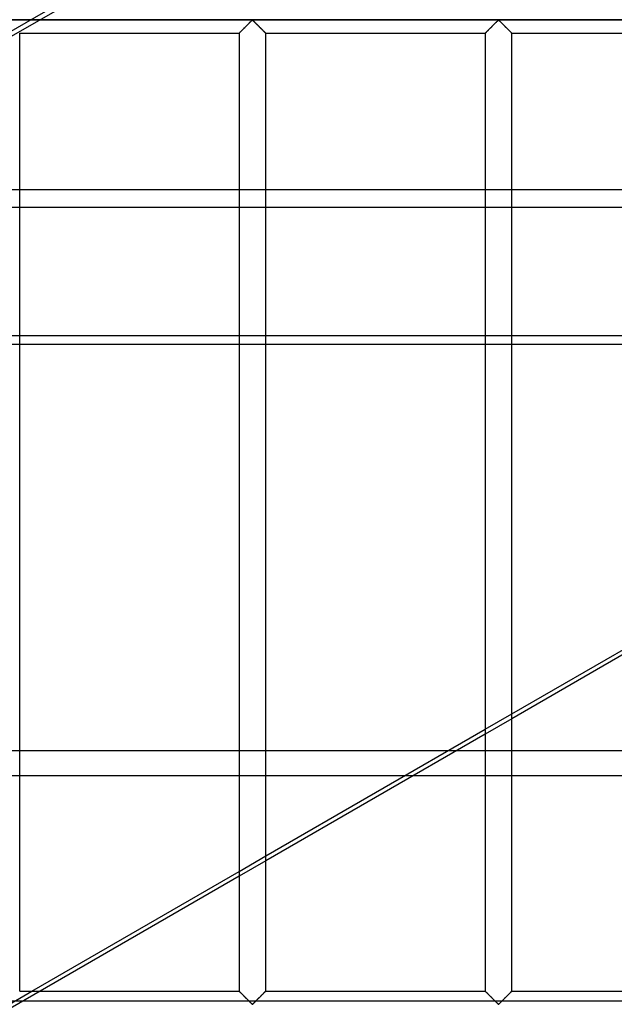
# Model space of a CAD drawing. Header units: millimetres. Extents: x -572 to 572, y -572 to 572.
# Tile 13 of 59: x -319 to -208, y -276 to -92. Entities that reach past the tile are written whole.
import ezdxf

# ---------------------------------------------------------------- set-up
doc = ezdxf.new("R2010")
doc.units = ezdxf.units.MM
doc.layers.add('MAIN-1', color=7, linetype='Continuous')
doc.layers.add('MAIN-2', color=7, linetype='Continuous')

msp = doc.modelspace()

# ---------------------------------------------------------------- linework, layer by layer
at = {"layer": 'MAIN-1'}
for p, q in [((551.25, -91.88), (-551.25, -91.88)), ((-277.52, -93.77), (-277.41, -93.66)), ((-277.41, -93.66), (-277.3, -93.55)), ((-277.3, -93.55), (-277.19, -93.44)), ((-277.19, -93.44), (-277.07, -93.33)), ((-277.07, -93.33), (-276.96, -93.21)), ((-276.96, -93.21), (-276.84, -93.09)), ((-276.84, -93.09), (-276.72, -92.97)), ((-276.72, -92.97), (-276.6, -92.85)), ((-276.6, -92.85), (-276.48, -92.73)), ((-276.48, -92.73), (-276.36, -92.62)), ((-276.36, -92.62), (-276.25, -92.5)), ((-276.25, -92.5), (-276.14, -92.39)), ((-276.14, -92.39), (-276.03, -92.29)), ((-276.03, -92.29), (-275.93, -92.19)), ((-275.93, -92.19), (-275.83, -92.09)), ((-275.83, -92.09), (-275.74, -92.01)), ((-275.74, -92.01), (-275.63, -91.95)), ((-275.63, -91.95), (-275.55, -91.98)), ((-275.55, -91.98), (-275.5, -92.02)), ((-275.5, -92.02), (-275.44, -92.07)), ((-275.44, -92.07), (-275.39, -92.12)), ((-275.39, -92.12), (-275.33, -92.17)), ((-275.33, -92.17), (-275.28, -92.23)), ((-275.28, -92.23), (-275.22, -92.29)), ((-275.22, -92.29), (-275.16, -92.35)), ((-275.16, -92.35), (-275.09, -92.41)), ((-275.09, -92.41), (-275.03, -92.47)), ((-275.03, -92.47), (-274.97, -92.54)), ((-274.97, -92.54), (-274.9, -92.6)), ((-274.9, -92.6), (-274.83, -92.67)), ((-274.83, -92.67), (-274.77, -92.74)), ((-274.77, -92.74), (-274.7, -92.8)), ((-274.7, -92.8), (-274.63, -92.87)), ((-274.63, -92.87), (-274.56, -92.94)), ((-274.56, -92.94), (-274.49, -93.01)), ((-274.49, -93.01), (-274.42, -93.08)), ((-274.42, -93.08), (-274.35, -93.15)), ((-274.35, -93.15), (-274.29, -93.22)), ((-274.29, -93.22), (-274.22, -93.28)), ((-274.22, -93.28), (-274.15, -93.35)), ((-274.15, -93.35), (-274.08, -93.42)), ((-274.08, -93.42), (-274.02, -93.48)), ((-274.02, -93.48), (-273.95, -93.55)), ((-273.95, -93.55), (-273.89, -93.61)), ((-273.89, -93.61), (-273.83, -93.67)), ((-273.83, -93.67), (-273.77, -93.73)), ((-231.58, -93.77), (-231.47, -93.66)), ((-231.47, -93.66), (-231.37, -93.55)), ((-231.37, -93.55), (-231.25, -93.44)), ((-231.25, -93.44), (-231.14, -93.33)), ((-231.14, -93.33), (-231.02, -93.21)), ((-231.02, -93.21), (-230.9, -93.09)), ((-230.9, -93.09), (-230.78, -92.97)), ((-230.78, -92.97), (-230.66, -92.85)), ((-230.66, -92.85), (-230.54, -92.73)), ((-230.54, -92.73), (-230.42, -92.62)), ((-230.42, -92.62), (-230.31, -92.5)), ((-230.31, -92.5), (-230.2, -92.39)), ((-230.2, -92.39), (-230.09, -92.29)), ((-230.09, -92.29), (-229.99, -92.19)), ((-229.99, -92.19), (-229.89, -92.09)), ((-229.89, -92.09), (-229.8, -92.01)), ((-229.8, -92.01), (-229.69, -91.95)), ((-229.69, -91.95), (-229.61, -91.98)), ((-229.61, -91.98), (-229.56, -92.02)), ((-229.56, -92.02), (-229.51, -92.07)), ((-229.51, -92.07), (-229.45, -92.12)), ((-229.45, -92.12), (-229.4, -92.17)), ((-229.4, -92.17), (-229.34, -92.23)), ((-229.34, -92.23), (-229.28, -92.29)), ((-229.28, -92.29), (-229.22, -92.35)), ((-229.22, -92.35), (-229.16, -92.41)), ((-229.16, -92.41), (-229.09, -92.47)), ((-229.09, -92.47), (-229.03, -92.54)), ((-229.03, -92.54), (-228.96, -92.6)), ((-228.96, -92.6), (-228.9, -92.67)), ((-228.9, -92.67), (-228.83, -92.74)), ((-228.83, -92.74), (-228.76, -92.8)), ((-228.76, -92.8), (-228.69, -92.87)), ((-228.69, -92.87), (-228.62, -92.94)), ((-228.62, -92.94), (-228.56, -93.01)), ((-228.56, -93.01), (-228.49, -93.08)), ((-228.49, -93.08), (-228.42, -93.15)), ((-228.42, -93.15), (-228.35, -93.22)), ((-228.35, -93.22), (-228.28, -93.28)), ((-228.28, -93.28), (-228.21, -93.35)), ((-228.21, -93.35), (-228.15, -93.42)), ((-228.15, -93.42), (-228.08, -93.48)), ((-228.08, -93.48), (-228.02, -93.55)), ((-228.02, -93.55), (-227.95, -93.61)), ((-227.95, -93.61), (-227.89, -93.67)), ((-227.89, -93.67), (-227.83, -93.73)), ((-319.06, -273.13), (-319.06, -94.38)), ((-319.06, -94.38), (-278.12, -94.38)), ((-278.12, -94.37), (-278.1, -94.35)), ((-278.12, -94.38), (-278.12, -94.37)), ((-278.12, -94.38), (-278.12, -273.13)), ((-278.1, -94.35), (-278.06, -94.31)), ((-278.06, -94.31), (-278.02, -94.27)), ((-278.02, -94.27), (-277.96, -94.21)), ((-277.96, -94.21), (-277.89, -94.14)), ((-277.89, -94.14), (-277.8, -94.06)), ((-277.8, -94.06), (-277.72, -93.97)), ((-277.72, -93.97), (-277.62, -93.87)), ((-277.62, -93.87), (-277.52, -93.77)), ((-273.77, -93.73), (-273.71, -93.79)), ((-273.71, -93.79), (-273.65, -93.85)), ((-273.65, -93.85), (-273.59, -93.91)), ((-273.59, -93.91), (-273.54, -93.96)), ((-273.54, -93.96), (-273.49, -94.01)), ((-273.49, -94.01), (-273.44, -94.06)), ((-273.44, -94.06), (-273.39, -94.11)), ((-273.39, -94.11), (-273.35, -94.16)), ((-273.35, -94.16), (-273.31, -94.2)), ((-273.31, -94.2), (-273.27, -94.23)), ((-273.27, -94.23), (-273.24, -94.27)), ((-273.24, -94.27), (-273.21, -94.29)), ((-273.21, -94.29), (-273.18, -94.32)), ((-273.18, -94.32), (-273.16, -94.34)), ((-273.16, -94.34), (-273.15, -94.35)), ((-273.15, -94.35), (-273.14, -94.37)), ((-273.14, -94.37), (-273.13, -94.37)), ((-273.13, -94.37), (-273.13, -94.38)), ((-273.13, -273.13), (-273.13, -94.38)), ((-273.13, -94.38), (-232.19, -94.38)), ((-232.19, -94.38), (-232.18, -94.37)), ((-232.19, -94.38), (-232.19, -273.13)), ((-232.18, -94.37), (-232.16, -94.35)), ((-232.16, -94.35), (-232.12, -94.31)), ((-232.12, -94.31), (-232.08, -94.27)), ((-232.08, -94.27), (-232.02, -94.21)), ((-232.02, -94.21), (-231.95, -94.14)), ((-231.95, -94.14), (-231.87, -94.06)), ((-231.87, -94.06), (-231.78, -93.97)), ((-231.78, -93.97), (-231.68, -93.87)), ((-231.68, -93.87), (-231.58, -93.77)), ((-227.83, -93.73), (-227.77, -93.79)), ((-227.77, -93.79), (-227.71, -93.85)), ((-227.71, -93.85), (-227.66, -93.91)), ((-227.66, -93.91), (-227.6, -93.96)), ((-227.6, -93.96), (-227.55, -94.01)), ((-227.55, -94.01), (-227.5, -94.06)), ((-227.5, -94.06), (-227.45, -94.11)), ((-227.45, -94.11), (-227.41, -94.16)), ((-227.41, -94.16), (-227.37, -94.2)), ((-227.37, -94.2), (-227.33, -94.23)), ((-227.33, -94.23), (-227.3, -94.27)), ((-227.3, -94.27), (-227.27, -94.29)), ((-227.27, -94.29), (-227.25, -94.32)), ((-227.25, -94.32), (-227.22, -94.34)), ((-227.22, -94.34), (-227.21, -94.35)), ((-227.21, -94.35), (-227.2, -94.37)), ((-227.2, -94.37), (-227.19, -94.37)), ((-227.19, -94.37), (-227.19, -94.38)), ((-227.19, -273.13), (-227.19, -94.38)), ((-227.19, -94.38), (-186.25, -94.38)), ((-227.19, -221.38), (-186.25, -197.75)), ((-186.25, -198.65), (-227.19, -222.29)), ((-273.13, -247.91), (-232.19, -224.27)), ((-232.19, -225.17), (-273.13, -248.81)), ((-237.46, -228.22), (-232.19, -228.22)), ((-227.19, -228.22), (-186.25, -228.22)), ((-232.19, -232.98), (-245.7, -232.98)), ((-186.25, -232.98), (-227.19, -232.98)), ((-316.81, -273.13), (-278.12, -250.79)), ((-278.12, -251.7), (-315.24, -273.13)), ((-319.06, -273.13), (-278.12, -273.13)), ((-278.12, -273.13), (-278.12, -273.13)), ((-278.11, -273.13), (-278.12, -273.13)), ((-278.1, -273.15), (-278.11, -273.13)), ((-278.09, -273.16), (-278.1, -273.15)), ((-278.07, -273.18), (-278.09, -273.16)), ((-278.04, -273.21), (-278.07, -273.18)), ((-278.01, -273.23), (-278.04, -273.21)), ((-277.98, -273.27), (-278.01, -273.23)), ((-277.94, -273.3), (-277.98, -273.27)), ((-277.9, -273.34), (-277.94, -273.3)), ((-277.86, -273.39), (-277.9, -273.34)), ((-277.81, -273.44), (-277.86, -273.39)), ((-277.76, -273.49), (-277.81, -273.44)), ((-277.71, -273.54), (-277.76, -273.49)), ((-277.66, -273.59), (-277.71, -273.54)), ((-277.6, -273.65), (-277.66, -273.59)), ((-277.54, -273.71), (-277.6, -273.65)), ((-277.48, -273.77), (-277.54, -273.71)), ((-277.42, -273.83), (-277.48, -273.77)), ((-273.73, -273.73), (-273.84, -273.84)), ((-273.63, -273.63), (-273.73, -273.73)), ((-273.53, -273.53), (-273.63, -273.63)), ((-273.45, -273.44), (-273.53, -273.53)), ((-273.36, -273.36), (-273.45, -273.44)), ((-273.29, -273.29), (-273.36, -273.36)), ((-273.23, -273.23), (-273.29, -273.29)), ((-273.19, -273.19), (-273.23, -273.23)), ((-273.15, -273.15), (-273.19, -273.19)), ((-273.13, -273.13), (-273.15, -273.15)), ((-273.13, -273.13), (-273.13, -273.13)), ((-273.13, -273.13), (-232.19, -273.13)), ((-232.18, -273.13), (-232.19, -273.13)), ((-232.17, -273.15), (-232.18, -273.13)), ((-232.18, -273.13), (-232.18, -273.13)), ((-232.15, -273.16), (-232.17, -273.15)), ((-232.13, -273.18), (-232.15, -273.16)), ((-232.11, -273.21), (-232.13, -273.18)), ((-232.08, -273.23), (-232.11, -273.21)), ((-232.04, -273.27), (-232.08, -273.23)), ((-232.01, -273.3), (-232.04, -273.27)), ((-231.97, -273.34), (-232.01, -273.3)), ((-231.92, -273.39), (-231.97, -273.34)), ((-231.88, -273.44), (-231.92, -273.39)), ((-231.83, -273.49), (-231.88, -273.44)), ((-231.77, -273.54), (-231.83, -273.49)), ((-231.72, -273.59), (-231.77, -273.54)), ((-231.66, -273.65), (-231.72, -273.59)), ((-231.6, -273.71), (-231.66, -273.65)), ((-231.54, -273.77), (-231.6, -273.71)), ((-231.48, -273.83), (-231.54, -273.77)), ((-227.8, -273.73), (-227.9, -273.84)), ((-227.69, -273.63), (-227.8, -273.73)), ((-227.6, -273.53), (-227.69, -273.63)), ((-227.51, -273.44), (-227.6, -273.53)), ((-227.43, -273.36), (-227.51, -273.44)), ((-227.36, -273.29), (-227.43, -273.36)), ((-227.3, -273.23), (-227.36, -273.29)), ((-227.25, -273.19), (-227.3, -273.23)), ((-227.22, -273.15), (-227.25, -273.19)), ((-227.2, -273.13), (-227.22, -273.15)), ((-227.19, -273.13), (-227.2, -273.13)), ((-227.19, -273.13), (-186.25, -273.13)), ((-277.36, -273.89), (-277.42, -273.83)), ((-277.3, -273.95), (-277.36, -273.89)), ((-277.23, -274.02), (-277.3, -273.95)), ((-277.17, -274.08), (-277.23, -274.02)), ((-277.1, -274.15), (-277.17, -274.08)), ((-277.03, -274.22), (-277.1, -274.15)), ((-276.96, -274.28), (-277.03, -274.22)), ((-276.9, -274.35), (-276.96, -274.28)), ((-276.83, -274.42), (-276.9, -274.35)), ((-276.76, -274.49), (-276.83, -274.42)), ((-276.69, -274.56), (-276.76, -274.49)), ((-276.62, -274.63), (-276.69, -274.56)), ((-276.55, -274.7), (-276.62, -274.63)), ((-276.48, -274.76), (-276.55, -274.7)), ((-276.42, -274.83), (-276.48, -274.76)), ((-276.35, -274.9), (-276.42, -274.83)), ((-276.28, -274.96), (-276.35, -274.9)), ((-276.22, -275.03), (-276.28, -274.96)), ((-276.16, -275.09), (-276.22, -275.03)), ((-276.09, -275.15), (-276.16, -275.09)), ((-276.03, -275.21), (-276.09, -275.15)), ((-275.97, -275.27), (-276.03, -275.21)), ((-275.92, -275.33), (-275.97, -275.27)), ((-275.86, -275.38), (-275.92, -275.33)), ((-275.81, -275.43), (-275.86, -275.38)), ((-275.75, -275.48), (-275.81, -275.43)), ((-275.7, -275.52), (-275.75, -275.48)), ((-275.63, -275.55), (-275.7, -275.52)), ((-275.51, -275.49), (-275.63, -275.55)), ((-275.42, -275.41), (-275.51, -275.49)), ((-275.32, -275.31), (-275.42, -275.41)), ((-275.22, -275.21), (-275.32, -275.31)), ((-275.11, -275.11), (-275.22, -275.21)), ((-275, -275), (-275.11, -275.11)), ((-274.89, -274.88), (-275, -275)), ((-274.77, -274.77), (-274.89, -274.88)), ((-274.65, -274.65), (-274.77, -274.77)), ((-274.53, -274.53), (-274.65, -274.65)), ((-274.41, -274.41), (-274.53, -274.53)), ((-274.29, -274.29), (-274.41, -274.41)), ((-274.18, -274.17), (-274.29, -274.29)), ((-274.06, -274.06), (-274.18, -274.17)), ((-273.95, -273.95), (-274.06, -274.06)), ((-273.84, -273.84), (-273.95, -273.95)), ((-231.42, -273.89), (-231.48, -273.83)), ((-231.36, -273.95), (-231.42, -273.89)), ((-231.29, -274.02), (-231.36, -273.95)), ((-231.23, -274.08), (-231.29, -274.02)), ((-231.16, -274.15), (-231.23, -274.08)), ((-231.09, -274.22), (-231.16, -274.15)), ((-231.03, -274.28), (-231.09, -274.22)), ((-230.96, -274.35), (-231.03, -274.28)), ((-230.89, -274.42), (-230.96, -274.35)), ((-230.82, -274.49), (-230.89, -274.42)), ((-230.75, -274.56), (-230.82, -274.49)), ((-230.68, -274.63), (-230.75, -274.56)), ((-230.61, -274.7), (-230.68, -274.63)), ((-230.55, -274.76), (-230.61, -274.7)), ((-230.48, -274.83), (-230.55, -274.76)), ((-230.41, -274.9), (-230.48, -274.83)), ((-230.35, -274.96), (-230.41, -274.9)), ((-230.28, -275.03), (-230.35, -274.96)), ((-230.22, -275.09), (-230.28, -275.03)), ((-230.16, -275.15), (-230.22, -275.09)), ((-230.09, -275.21), (-230.16, -275.15)), ((-230.04, -275.27), (-230.09, -275.21)), ((-229.98, -275.33), (-230.04, -275.27)), ((-229.92, -275.38), (-229.98, -275.33)), ((-229.87, -275.43), (-229.92, -275.38)), ((-229.82, -275.48), (-229.87, -275.43)), ((-229.76, -275.52), (-229.82, -275.48)), ((-229.69, -275.55), (-229.76, -275.52)), ((-229.57, -275.49), (-229.69, -275.55)), ((-229.48, -275.41), (-229.57, -275.49)), ((-229.38, -275.31), (-229.48, -275.41)), ((-229.28, -275.21), (-229.38, -275.31)), ((-229.18, -275.11), (-229.28, -275.21)), ((-229.06, -275), (-229.18, -275.11)), ((-228.95, -274.88), (-229.06, -275)), ((-228.83, -274.77), (-228.95, -274.88)), ((-228.72, -274.65), (-228.83, -274.77)), ((-228.6, -274.53), (-228.72, -274.65)), ((-228.48, -274.41), (-228.6, -274.53)), ((-228.36, -274.29), (-228.48, -274.41)), ((-228.24, -274.17), (-228.36, -274.29)), ((-228.12, -274.06), (-228.24, -274.17)), ((-228.01, -273.95), (-228.12, -274.06)), ((-227.9, -273.84), (-228.01, -273.95))]:
    msp.add_line(p, q, dxfattribs=at)
at = {"layer": 'MAIN-2'}
for p, q in [((-488.49, -191.81), (-130.87, 14.66)), ((-312.63, -89.37), (-324.06, -95.98)), ((-548.75, -91.88), (548.75, -91.88)), ((-277.38, -93.63), (-277.47, -93.72)), ((-277.29, -93.54), (-277.38, -93.63)), ((-277.2, -93.45), (-277.29, -93.54)), ((-277.11, -93.36), (-277.2, -93.45)), ((-277.01, -93.27), (-277.11, -93.36)), ((-276.92, -93.17), (-277.01, -93.27)), ((-276.82, -93.07), (-276.92, -93.17)), ((-276.73, -92.98), (-276.82, -93.07)), ((-276.63, -92.88), (-276.73, -92.98)), ((-276.53, -92.79), (-276.63, -92.88)), ((-276.44, -92.69), (-276.53, -92.79)), ((-276.35, -92.6), (-276.44, -92.69)), ((-276.25, -92.51), (-276.35, -92.6)), ((-276.16, -92.42), (-276.25, -92.51)), ((-276.08, -92.33), (-276.16, -92.42)), ((-275.99, -92.25), (-276.08, -92.33)), ((-275.91, -92.17), (-275.99, -92.25)), ((-275.83, -92.09), (-275.91, -92.17)), ((-275.76, -92.03), (-275.83, -92.09)), ((-275.68, -91.96), (-275.76, -92.03)), ((-275.57, -91.96), (-275.68, -91.96)), ((-275.49, -92.03), (-275.57, -91.96)), ((-275.42, -92.09), (-275.49, -92.03)), ((-275.34, -92.17), (-275.42, -92.09)), ((-275.26, -92.25), (-275.34, -92.17)), ((-275.17, -92.33), (-275.26, -92.25)), ((-275.09, -92.42), (-275.17, -92.33)), ((-275, -92.51), (-275.09, -92.42)), ((-274.9, -92.6), (-275, -92.51)), ((-274.81, -92.69), (-274.9, -92.6)), ((-274.72, -92.79), (-274.81, -92.69)), ((-274.62, -92.88), (-274.72, -92.79)), ((-274.52, -92.98), (-274.62, -92.88)), ((-274.43, -93.07), (-274.52, -92.98)), ((-274.33, -93.17), (-274.43, -93.07)), ((-274.24, -93.27), (-274.33, -93.17)), ((-274.14, -93.36), (-274.24, -93.27)), ((-274.05, -93.45), (-274.14, -93.36)), ((-273.96, -93.54), (-274.05, -93.45)), ((-273.87, -93.63), (-273.96, -93.54)), ((-273.78, -93.72), (-273.87, -93.63)), ((-231.44, -93.63), (-231.53, -93.72)), ((-231.36, -93.54), (-231.44, -93.63)), ((-231.27, -93.45), (-231.36, -93.54)), ((-231.17, -93.36), (-231.27, -93.45)), ((-231.08, -93.27), (-231.17, -93.36)), ((-230.98, -93.17), (-231.08, -93.27)), ((-230.88, -93.07), (-230.98, -93.17)), ((-230.79, -92.98), (-230.88, -93.07)), ((-230.69, -92.88), (-230.79, -92.98)), ((-230.6, -92.79), (-230.69, -92.88)), ((-230.5, -92.69), (-230.6, -92.79)), ((-230.41, -92.6), (-230.5, -92.69)), ((-230.32, -92.51), (-230.41, -92.6)), ((-230.23, -92.42), (-230.32, -92.51)), ((-230.14, -92.33), (-230.23, -92.42)), ((-230.05, -92.25), (-230.14, -92.33)), ((-229.97, -92.17), (-230.05, -92.25)), ((-229.9, -92.09), (-229.97, -92.17)), ((-229.82, -92.03), (-229.9, -92.09)), ((-229.74, -91.96), (-229.82, -92.03)), ((-229.63, -91.96), (-229.74, -91.96)), ((-229.55, -92.03), (-229.63, -91.96)), ((-229.48, -92.09), (-229.55, -92.03)), ((-229.4, -92.17), (-229.48, -92.09)), ((-229.32, -92.25), (-229.4, -92.17)), ((-229.24, -92.33), (-229.32, -92.25)), ((-229.15, -92.42), (-229.24, -92.33)), ((-229.06, -92.51), (-229.15, -92.42)), ((-228.97, -92.6), (-229.06, -92.51)), ((-228.87, -92.69), (-228.97, -92.6)), ((-228.78, -92.79), (-228.87, -92.69)), ((-228.68, -92.88), (-228.78, -92.79)), ((-228.59, -92.98), (-228.68, -92.88)), ((-228.49, -93.07), (-228.59, -92.98)), ((-228.39, -93.17), (-228.49, -93.07)), ((-228.3, -93.27), (-228.39, -93.17)), ((-228.2, -93.36), (-228.3, -93.27)), ((-228.11, -93.45), (-228.2, -93.36)), ((-228.02, -93.54), (-228.11, -93.45)), ((-227.93, -93.63), (-228.02, -93.54)), ((-227.85, -93.72), (-227.93, -93.63)), ((-278.11, -94.36), (-278.12, -94.37)), ((-278.12, -94.37), (-278.12, -94.38)), ((-278.08, -94.33), (-278.11, -94.36)), ((-278.05, -94.3), (-278.08, -94.33)), ((-278.01, -94.26), (-278.05, -94.3)), ((-277.97, -94.22), (-278.01, -94.26)), ((-277.91, -94.16), (-277.97, -94.22)), ((-277.85, -94.1), (-277.91, -94.16)), ((-277.78, -94.03), (-277.85, -94.1)), ((-277.71, -93.96), (-277.78, -94.03)), ((-277.63, -93.88), (-277.71, -93.96)), ((-277.55, -93.8), (-277.63, -93.88)), ((-277.47, -93.72), (-277.55, -93.8)), ((-273.7, -93.8), (-273.78, -93.72)), ((-273.62, -93.88), (-273.7, -93.8)), ((-273.54, -93.96), (-273.62, -93.88)), ((-273.47, -94.03), (-273.54, -93.96)), ((-273.4, -94.1), (-273.47, -94.03)), ((-273.34, -94.16), (-273.4, -94.1)), ((-273.28, -94.22), (-273.34, -94.16)), ((-273.24, -94.26), (-273.28, -94.22)), ((-273.2, -94.3), (-273.24, -94.26)), ((-273.17, -94.33), (-273.2, -94.3)), ((-273.14, -94.36), (-273.17, -94.33)), ((-273.13, -94.37), (-273.14, -94.36)), ((-273.13, -94.38), (-273.13, -94.37)), ((-232.18, -94.37), (-232.19, -94.38)), ((-232.17, -94.36), (-232.18, -94.37)), ((-232.15, -94.33), (-232.17, -94.36)), ((-232.12, -94.3), (-232.15, -94.33)), ((-232.08, -94.26), (-232.12, -94.3)), ((-232.03, -94.22), (-232.08, -94.26)), ((-231.97, -94.16), (-232.03, -94.22)), ((-231.91, -94.1), (-231.97, -94.16)), ((-231.85, -94.03), (-231.91, -94.1)), ((-231.77, -93.96), (-231.85, -94.03)), ((-231.69, -93.88), (-231.77, -93.96)), ((-231.61, -93.8), (-231.69, -93.88)), ((-231.53, -93.72), (-231.61, -93.8)), ((-227.76, -93.8), (-227.85, -93.72)), ((-227.68, -93.88), (-227.76, -93.8)), ((-227.6, -93.96), (-227.68, -93.88)), ((-227.53, -94.03), (-227.6, -93.96)), ((-227.46, -94.1), (-227.53, -94.03)), ((-227.4, -94.16), (-227.46, -94.1)), ((-227.35, -94.22), (-227.4, -94.16)), ((-227.3, -94.26), (-227.35, -94.22)), ((-227.26, -94.3), (-227.3, -94.26)), ((-227.23, -94.33), (-227.26, -94.3)), ((-227.21, -94.36), (-227.23, -94.33)), ((-227.19, -94.37), (-227.21, -94.36)), ((-227.19, -94.38), (-227.19, -94.37)), ((527.5, -123.59), (-527.5, -123.59)), ((-377.44, -126.8), (377.44, -126.8)), ((-421.77, -152.39), (421.77, -152.39)), ((419.09, -150.84), (-419.09, -150.84)), ((-232.19, -224.27), (-227.19, -221.38)), ((-227.19, -222.29), (-232.19, -225.17)), ((-472.79, -228.22), (-237.46, -228.22)), ((-232.19, -228.22), (-227.19, -228.22)), ((-245.7, -232.98), (-470.47, -232.98)), ((-227.19, -232.98), (-232.19, -232.98)), ((-278.12, -250.79), (-273.13, -247.91)), ((-273.13, -248.81), (-278.12, -251.7)), ((-325.47, -278.13), (-316.81, -273.13)), ((-315.24, -273.13), (-324.06, -278.22)), ((-278.12, -273.13), (-278.12, -273.13)), ((-278.12, -273.13), (-278.11, -273.14)), ((-278.11, -273.14), (-278.08, -273.17)), ((-278.08, -273.17), (-278.05, -273.2)), ((-278.05, -273.2), (-278.01, -273.24)), ((-278.01, -273.24), (-277.97, -273.28)), ((-277.97, -273.28), (-277.91, -273.34)), ((-277.91, -273.34), (-277.85, -273.4)), ((-277.85, -273.4), (-277.78, -273.47)), ((-277.78, -273.47), (-277.71, -273.54)), ((-277.71, -273.54), (-277.63, -273.62)), ((-277.63, -273.62), (-277.55, -273.7)), ((-277.55, -273.7), (-277.47, -273.78)), ((-277.47, -273.78), (-277.38, -273.87)), ((-273.87, -273.87), (-273.78, -273.78)), ((-273.78, -273.78), (-273.7, -273.7)), ((-273.7, -273.7), (-273.62, -273.62)), ((-273.62, -273.62), (-273.54, -273.54)), ((-273.54, -273.54), (-273.47, -273.47)), ((-273.47, -273.47), (-273.4, -273.4)), ((-273.4, -273.4), (-273.34, -273.34)), ((-273.34, -273.34), (-273.28, -273.28)), ((-273.28, -273.28), (-273.24, -273.24)), ((-273.24, -273.24), (-273.2, -273.2)), ((-273.2, -273.2), (-273.17, -273.17)), ((-273.17, -273.17), (-273.14, -273.14)), ((-273.14, -273.14), (-273.13, -273.13)), ((-273.13, -273.13), (-273.13, -273.13)), ((-232.19, -273.13), (-232.18, -273.13)), ((-232.18, -273.13), (-232.17, -273.14)), ((-232.17, -273.14), (-232.15, -273.17)), ((-232.15, -273.17), (-232.12, -273.2)), ((-232.12, -273.2), (-232.08, -273.24)), ((-232.08, -273.24), (-232.03, -273.28)), ((-232.03, -273.28), (-231.97, -273.34)), ((-231.97, -273.34), (-231.91, -273.4)), ((-231.91, -273.4), (-231.85, -273.47)), ((-231.85, -273.47), (-231.77, -273.54)), ((-231.77, -273.54), (-231.69, -273.62)), ((-231.69, -273.62), (-231.61, -273.7)), ((-231.61, -273.7), (-231.53, -273.78)), ((-231.53, -273.78), (-231.44, -273.87)), ((-227.93, -273.87), (-227.85, -273.78)), ((-227.85, -273.78), (-227.76, -273.7)), ((-227.76, -273.7), (-227.68, -273.62)), ((-227.68, -273.62), (-227.6, -273.54)), ((-227.6, -273.54), (-227.53, -273.47)), ((-227.53, -273.47), (-227.46, -273.4)), ((-227.46, -273.4), (-227.4, -273.34)), ((-227.4, -273.34), (-227.35, -273.28)), ((-227.35, -273.28), (-227.3, -273.24)), ((-227.3, -273.24), (-227.26, -273.2)), ((-227.26, -273.2), (-227.23, -273.17)), ((-227.23, -273.17), (-227.21, -273.14)), ((-227.21, -273.14), (-227.19, -273.13)), ((-227.19, -273.13), (-227.19, -273.13)), ((527.5, -275.01), (-527.5, -275.01)), ((-277.38, -273.87), (-277.29, -273.96)), ((-277.29, -273.96), (-277.2, -274.05)), ((-277.2, -274.05), (-277.11, -274.14)), ((-277.11, -274.14), (-277.01, -274.23)), ((-277.01, -274.23), (-276.92, -274.33)), ((-276.92, -274.33), (-276.82, -274.43)), ((-276.82, -274.43), (-276.73, -274.52)), ((-276.73, -274.52), (-276.63, -274.62)), ((-276.63, -274.62), (-276.53, -274.71)), ((-276.53, -274.71), (-276.44, -274.81)), ((-276.44, -274.81), (-276.35, -274.9)), ((-276.35, -274.9), (-276.25, -274.99)), ((-276.25, -274.99), (-276.16, -275.08)), ((-276.16, -275.08), (-276.08, -275.17)), ((-276.08, -275.17), (-275.99, -275.25)), ((-275.99, -275.25), (-275.91, -275.33)), ((-275.91, -275.33), (-275.83, -275.41)), ((-275.83, -275.41), (-275.76, -275.47)), ((-275.76, -275.47), (-275.68, -275.54)), ((-275.68, -275.54), (-275.57, -275.54)), ((-275.57, -275.54), (-275.49, -275.47)), ((-275.49, -275.47), (-275.42, -275.41)), ((-275.42, -275.41), (-275.34, -275.33)), ((-275.34, -275.33), (-275.26, -275.25)), ((-275.26, -275.25), (-275.17, -275.17)), ((-275.17, -275.17), (-275.09, -275.08)), ((-275.09, -275.08), (-275, -274.99)), ((-275, -274.99), (-274.9, -274.9)), ((-274.9, -274.9), (-274.81, -274.81)), ((-274.81, -274.81), (-274.72, -274.71)), ((-274.72, -274.71), (-274.62, -274.62)), ((-274.62, -274.62), (-274.52, -274.52)), ((-274.52, -274.52), (-274.43, -274.43)), ((-274.43, -274.43), (-274.33, -274.33)), ((-274.33, -274.33), (-274.24, -274.23)), ((-274.24, -274.23), (-274.14, -274.14)), ((-274.14, -274.14), (-274.05, -274.05)), ((-274.05, -274.05), (-273.96, -273.96)), ((-273.96, -273.96), (-273.87, -273.87)), ((-231.44, -273.87), (-231.36, -273.96)), ((-231.36, -273.96), (-231.27, -274.05)), ((-231.27, -274.05), (-231.17, -274.14)), ((-231.17, -274.14), (-231.08, -274.23)), ((-231.08, -274.23), (-230.98, -274.33)), ((-230.98, -274.33), (-230.88, -274.43)), ((-230.88, -274.43), (-230.79, -274.52)), ((-230.79, -274.52), (-230.69, -274.62)), ((-230.69, -274.62), (-230.6, -274.71)), ((-230.6, -274.71), (-230.5, -274.81)), ((-230.5, -274.81), (-230.41, -274.9)), ((-230.41, -274.9), (-230.32, -274.99)), ((-230.32, -274.99), (-230.23, -275.08)), ((-230.23, -275.08), (-230.14, -275.17)), ((-230.14, -275.17), (-230.05, -275.25)), ((-230.05, -275.25), (-229.97, -275.33)), ((-229.97, -275.33), (-229.9, -275.41)), ((-229.9, -275.41), (-229.82, -275.47)), ((-229.82, -275.47), (-229.74, -275.54)), ((-229.74, -275.54), (-229.63, -275.54)), ((-229.63, -275.54), (-229.55, -275.47)), ((-229.55, -275.47), (-229.48, -275.41)), ((-229.48, -275.41), (-229.4, -275.33)), ((-229.4, -275.33), (-229.32, -275.25)), ((-229.32, -275.25), (-229.24, -275.17)), ((-229.24, -275.17), (-229.15, -275.08)), ((-229.15, -275.08), (-229.06, -274.99)), ((-229.06, -274.99), (-228.97, -274.9)), ((-228.97, -274.9), (-228.87, -274.81)), ((-228.87, -274.81), (-228.78, -274.71)), ((-228.78, -274.71), (-228.68, -274.62)), ((-228.68, -274.62), (-228.59, -274.52)), ((-228.59, -274.52), (-228.49, -274.43)), ((-228.49, -274.43), (-228.39, -274.33)), ((-228.39, -274.33), (-228.3, -274.23)), ((-228.3, -274.23), (-228.2, -274.14)), ((-228.2, -274.14), (-228.11, -274.05)), ((-228.11, -274.05), (-228.02, -273.96)), ((-228.02, -273.96), (-227.93, -273.87))]:
    msp.add_line(p, q, dxfattribs=at)

doc.saveas('drawing.dxf')
